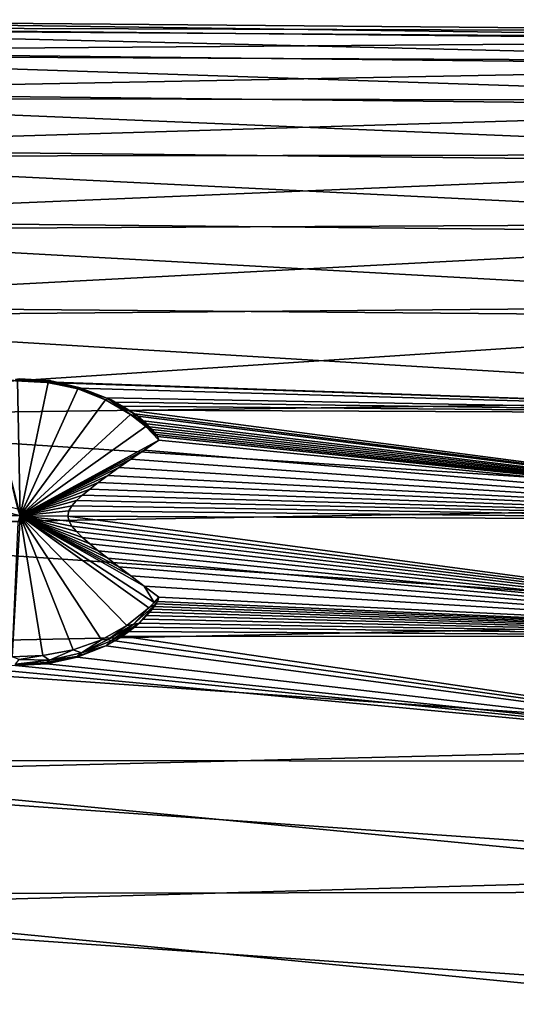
# Model space of a CAD drawing. Header units: metres. Extents: x -22 to 80, y -171 to 22.
# Tile 76 of 77: x 62 to 71, y 3 to 21. Entities that reach past the tile are written whole.
import ezdxf

# ---------------------------------------------------------------- set-up
doc = ezdxf.new("R2010")
doc.units = ezdxf.units.M
doc.layers.add('solid_12421142', color=7, linetype='CONTINUOUS')

msp = doc.modelspace()

# ---------------------------------------------------------------- linework, layer by layer
at = {"layer": 'solid_12421142'}
for points in [[(54.104362, 20.995007, 68.15773), (78.66349, 20.655359, 70.284187), (78.690147, 20.780195, 67.812393)], [(54.104362, 20.860704, 65.623825), (54.104362, 20.995007, 68.15773), (78.690147, 20.780195, 67.812393)], [(54.104362, 20.995007, 68.15773), (54.104362, 20.822647, 70.689331), (78.66349, 20.655359, 70.284187)], [(54.104362, 20.860704, 65.623825), (78.690147, 20.780195, 67.812393), (78.719467, 20.61067, 65.346458)], [(54.104362, 20.421703, 63.12463), (54.104362, 20.860704, 65.623825), (78.719467, 20.61067, 65.346458)], [(54.104362, 20.822647, 70.689331), (78.640213, 20.237101, 72.725418), (78.66349, 20.655359, 70.284187)], [(54.104362, 20.822647, 70.689331), (54.104362, 20.346146, 73.181648), (78.640213, 20.237101, 72.725418)], [(54.104362, 20.421703, 63.12463), (78.719467, 20.61067, 65.346458), (78.749031, 20.152344, 62.929161)], [(54.104362, 19.684414, 60.696644), (54.104362, 20.421703, 63.12463), (78.749031, 20.152344, 62.929161)], [(54.104362, 20.346146, 73.181648), (78.622459, 19.532137, 75.097313), (78.640213, 20.237101, 72.725418)], [(54.104362, 20.346146, 73.181648), (54.104362, 19.57246, 75.598282), (78.622459, 19.532137, 75.097313)], [(54.104362, 19.684414, 60.696644), (78.749031, 20.152344, 62.929161), (78.777611, 19.411459, 60.582775)], [(54.104362, 18.659609, 58.375336), (54.104362, 19.684414, 60.696644), (78.777611, 19.411459, 60.582775)], [(54.104362, 19.57246, 75.598282), (78.610596, 18.551039, 77.366936), (78.622459, 19.532137, 75.097313)], [(54.104362, 19.57246, 75.598282), (54.104362, 18.512894, 77.903938), (78.610596, 18.551039, 77.366936)], [(54.104362, 18.659609, 58.375336), (78.777611, 19.411459, 60.582775), (78.803917, 18.39266, 58.329403)], [(54.104362, 17.362253, 56.194607), (54.104362, 18.659609, 58.375336), (78.803917, 18.39266, 58.329403)], [(54.104362, 18.512894, 77.903938), (78.605698, 17.308304, 79.502388), (78.610596, 18.551039, 77.366936)], [(54.104362, 18.512894, 77.903938), (54.104362, 17.182919, 80.064926), (78.605698, 17.308304, 79.502388)], [(54.104362, 17.362253, 56.194607), (78.803917, 18.39266, 58.329403), (78.825806, 17.113037, 56.212444)], [(54.104362, 15.811299, 54.186314), (54.104362, 17.362253, 56.194607), (78.825806, 17.113037, 56.212444)], [(54.104362, 17.182919, 80.064926), (78.607712, 15.821156, 81.474892), (78.605698, 17.308304, 79.502388)], [(54.104362, 17.182919, 80.064926), (54.104362, 15.601966, 82.04969), (78.607712, 15.821156, 81.474892)], [(54.104362, 15.811299, 54.186314), (78.825806, 17.113037, 56.212444), (78.842667, 15.591793, 54.263466)], [(54.104362, 15.601966, 82.04969), (78.616852, 14.110256, 83.257095), (78.607712, 15.821156, 81.474892)], [(61.519165, 14.4484, 52.855595), (54.104362, 15.811299, 54.186314), (78.842667, 15.591793, 54.263466)], [(54.104362, 15.601966, 82.04969), (54.104362, 13.793124, 83.829239), (78.616852, 14.110256, 83.257095)], [(61.519165, 14.4484, 52.855595), (78.842667, 15.591793, 54.263466), (78.852852, 13.85198, 52.510799)], [(60.997173, 14.405343, 52.650597), (61.551586, 14.454214, 52.684818), (61.60001, 12.005061, 50.854996)], [(61.519096, 14.473302, 52.820026), (62.132198, 14.454415, 52.747948), (61.585278, 14.484479, 52.724693)], [(62.085068, 14.443377, 52.799072), (62.132198, 14.454415, 52.747948), (61.519096, 14.473302, 52.820026)], [(61.519096, 14.473302, 52.820026), (61.519165, 14.4484, 52.855595), (62.08379, 14.418972, 52.834274)], [(61.519096, 14.473302, 52.820026), (62.08379, 14.418972, 52.834274), (62.085068, 14.443377, 52.799072)], [(61.585278, 14.484479, 52.724693), (62.107609, 14.419755, 52.660686), (61.551586, 14.454214, 52.684818)], [(61.551586, 14.454214, 52.684818), (62.107609, 14.419755, 52.660686), (61.60001, 12.005061, 50.854996)], [(61.585278, 14.484479, 52.724693), (62.132198, 14.454415, 52.747948), (62.107609, 14.419755, 52.660686)], [(62.085068, 14.443377, 52.799072), (62.635311, 14.330803, 52.720249), (62.132198, 14.454415, 52.747948)], [(62.132198, 14.454415, 52.747948), (62.646732, 14.303113, 52.579014), (62.107609, 14.419755, 52.660686)], [(62.635311, 14.330803, 52.720249), (62.690128, 14.322512, 52.611282), (62.132198, 14.454415, 52.747948)], [(62.132198, 14.454415, 52.747948), (62.690128, 14.322512, 52.611282), (62.646732, 14.303113, 52.579014)], [(60.997173, 14.405343, 52.650597), (61.60001, 12.005061, 50.854996), (61.561638, 12.129462, 50.942368)], [(62.08379, 14.418972, 52.834274), (61.519165, 14.4484, 52.855595), (78.852852, 13.85198, 52.510799)], [(62.107609, 14.419755, 52.660686), (62.646732, 14.303113, 52.579014), (61.60001, 12.005061, 50.854996)], [(62.646732, 14.303113, 52.579014), (63.151012, 14.108172, 52.442516), (61.60001, 12.005061, 50.854996)], [(62.085068, 14.443377, 52.799072), (62.08379, 14.418972, 52.834274), (62.634098, 14.314876, 52.743729)], [(62.634098, 14.314876, 52.743729), (62.08379, 14.418972, 52.834274), (78.852852, 13.85198, 52.510799)], [(62.085068, 14.443377, 52.799072), (62.634098, 14.314876, 52.743729), (62.635311, 14.330803, 52.720249)], [(62.635311, 14.330803, 52.720249), (62.634098, 14.314876, 52.743729), (63.151997, 14.139229, 52.586109)], [(63.151997, 14.139229, 52.586109), (62.634098, 14.314876, 52.743729), (78.852852, 13.85198, 52.510799)], [(62.635311, 14.330803, 52.720249), (63.151997, 14.139229, 52.586109), (62.690128, 14.322512, 52.611282)], [(62.690128, 14.322512, 52.611282), (63.151012, 14.108172, 52.442516), (62.646732, 14.303113, 52.579014)], [(62.690128, 14.322512, 52.611282), (63.252251, 14.10643, 52.504284), (63.197598, 14.121794, 52.470737)], [(62.690128, 14.322512, 52.611282), (63.197598, 14.121794, 52.470737), (63.151012, 14.108172, 52.442516)], [(62.690128, 14.322512, 52.611282), (63.151997, 14.139229, 52.586109), (63.252251, 14.10643, 52.504284)], [(54.104362, 13.793124, 83.829239), (78.632225, 12.199181, 84.824173), (78.616852, 14.110256, 83.257095)], [(63.151012, 14.108172, 52.442516), (63.603657, 13.841422, 52.255733), (61.60001, 12.005061, 50.854996)], [(63.197598, 14.121794, 52.470737), (63.603657, 13.841422, 52.255733), (63.151012, 14.108172, 52.442516)], [(63.315083, 14.064132, 52.519478), (63.151997, 14.139229, 52.586109), (78.852852, 13.85198, 52.510799)], [(63.252251, 14.10643, 52.504284), (63.151997, 14.139229, 52.586109), (63.315083, 14.064132, 52.519478)], [(63.252251, 14.10643, 52.504284), (63.603657, 13.841422, 52.255733), (63.197598, 14.121794, 52.470737)], [(63.252251, 14.10643, 52.504284), (63.315083, 14.064132, 52.519478), (63.454056, 13.990161, 52.454227)], [(63.252251, 14.10643, 52.504284), (63.454056, 13.990161, 52.454227), (63.572433, 13.918665, 52.391567)], [(63.252251, 14.10643, 52.504284), (63.572433, 13.918665, 52.391567), (63.673412, 13.850405, 52.332142)], [(63.252251, 14.10643, 52.504284), (63.673412, 13.850405, 52.332142), (63.732105, 13.807079, 52.294628)], [(63.252251, 14.10643, 52.504284), (63.732105, 13.807079, 52.294628), (63.603657, 13.841422, 52.255733)], [(61.60001, 12.005061, 50.854996), (54.104362, 12.042581, 50.801411), (54.104362, 14.029399, 52.379784)], [(61.561638, 12.129462, 50.942368), (61.60001, 12.005061, 50.854996), (54.104362, 14.029399, 52.379784)], [(63.454056, 13.990161, 52.454227), (63.315083, 14.064132, 52.519478), (78.852852, 13.85198, 52.510799)], [(63.572433, 13.918665, 52.391567), (63.454056, 13.990161, 52.454227), (78.852852, 13.85198, 52.510799)], [(63.572433, 13.918665, 52.391567), (78.852852, 13.85198, 52.510799), (78.856544, 11.918683, 50.978355)], [(63.673412, 13.850405, 52.332142), (63.572433, 13.918665, 52.391567), (78.856544, 11.918683, 50.978355)], [(54.104362, 13.793124, 83.829239), (54.104362, 11.782815, 85.377586), (78.632225, 12.199181, 84.824173)], [(63.603657, 13.841422, 52.255733), (63.877556, 13.620378, 52.10096), (61.60001, 12.005061, 50.854996)], [(63.603657, 13.841422, 52.255733), (63.732105, 13.807079, 52.294628), (63.832932, 13.725241, 52.224224)], [(63.603657, 13.841422, 52.255733), (63.832932, 13.725241, 52.224224), (63.895615, 13.668645, 52.175884)], [(63.603657, 13.841422, 52.255733), (63.895615, 13.668645, 52.175884), (63.949051, 13.616011, 52.131187)], [(63.603657, 13.841422, 52.255733), (63.949051, 13.616011, 52.131187), (63.994484, 13.567213, 52.08997)], [(63.603657, 13.841422, 52.255733), (63.994484, 13.567213, 52.08997), (64.032921, 13.522067, 52.052021)], [(63.603657, 13.841422, 52.255733), (64.032921, 13.522067, 52.052021), (63.877556, 13.620378, 52.10096)], [(63.732105, 13.807079, 52.294628), (63.673412, 13.850405, 52.332142), (78.856544, 11.918683, 50.978355)], [(63.832932, 13.725241, 52.224224), (63.732105, 13.807079, 52.294628), (78.856544, 11.918683, 50.978355)], [(63.877556, 13.620378, 52.10096), (64.115402, 13.372913, 51.927681), (61.60001, 12.005061, 50.854996)], [(63.895615, 13.668645, 52.175884), (63.832932, 13.725241, 52.224224), (78.856544, 11.918683, 50.978355)], [(63.877556, 13.620378, 52.10096), (64.032921, 13.522067, 52.052021), (64.065086, 13.48035, 52.017109)], [(63.877556, 13.620378, 52.10096), (64.065086, 13.48035, 52.017109), (64.091316, 13.441814, 51.984985)], [(63.877556, 13.620378, 52.10096), (64.091316, 13.441814, 51.984985), (64.115402, 13.372913, 51.927681)], [(63.949051, 13.616011, 52.131187), (63.895615, 13.668645, 52.175884), (78.856544, 11.918683, 50.978355)], [(63.994484, 13.567213, 52.08997), (63.949051, 13.616011, 52.131187), (78.856544, 11.918683, 50.978355)], [(64.032921, 13.522067, 52.052021), (63.994484, 13.567213, 52.08997), (78.856544, 11.918683, 50.978355)], [(64.065086, 13.48035, 52.017109), (64.032921, 13.522067, 52.052021), (78.856544, 11.918683, 50.978355)], [(64.091316, 13.441814, 51.984985), (64.065086, 13.48035, 52.017109), (78.856544, 11.918683, 50.978355)], [(64.115402, 13.372913, 51.927681), (64.091316, 13.441814, 51.984985), (78.856544, 11.918683, 50.978355)], [(63.84898, 13.194127, 51.777592), (61.60001, 12.005061, 50.854996), (64.115402, 13.372913, 51.927681)], [(63.84898, 13.194127, 51.777592), (64.115402, 13.372913, 51.927681), (78.856544, 11.918683, 50.978355)], [(63.607059, 13.028957, 51.641945), (61.60001, 12.005061, 50.854996), (63.84898, 13.194127, 51.777592)], [(63.388432, 12.876679, 51.519386), (61.60001, 12.005061, 50.854996), (63.607059, 13.028957, 51.641945)], [(63.388432, 12.876679, 51.519386), (63.607059, 13.028957, 51.641945), (78.856544, 11.918683, 50.978355)], [(63.607059, 13.028957, 51.641945), (63.84898, 13.194127, 51.777592), (78.856544, 11.918683, 50.978355)], [(63.192169, 12.736551, 51.408691), (61.60001, 12.005061, 50.854996), (63.388432, 12.876679, 51.519386)], [(63.192169, 12.736551, 51.408691), (63.388432, 12.876679, 51.519386), (78.856544, 11.918683, 50.978355)], [(63.017719, 12.607836, 51.308765), (61.60001, 12.005061, 50.854996), (63.192169, 12.736551, 51.408691)], [(63.017719, 12.607836, 51.308765), (63.192169, 12.736551, 51.408691), (78.856544, 11.918683, 50.978355)], [(62.865032, 12.489799, 51.218594), (61.60001, 12.005061, 50.854996), (63.017719, 12.607836, 51.308765)], [(62.865032, 12.489799, 51.218594), (63.017719, 12.607836, 51.308765), (78.856544, 11.918683, 50.978355)], [(62.733963, 12.381112, 51.136829), (61.60001, 12.005061, 50.854996), (62.865032, 12.489799, 51.218594)], [(62.625172, 12.280035, 51.061909), (61.60001, 12.005061, 50.854996), (62.733963, 12.381112, 51.136829)], [(62.625172, 12.280035, 51.061909), (62.733963, 12.381112, 51.136829), (78.856544, 11.918683, 50.978355)], [(62.733963, 12.381112, 51.136829), (62.865032, 12.489799, 51.218594), (78.856544, 11.918683, 50.978355)], [(54.104362, 11.782815, 85.377586), (78.653374, 10.115215, 86.153442), (78.632225, 12.199181, 84.824173)], [(62.541039, 12.18457, 50.992203), (61.60001, 12.005061, 50.854996), (62.625172, 12.280035, 51.061909)], [(62.486507, 12.093286, 50.92659), (61.60001, 12.005061, 50.854996), (62.541039, 12.18457, 50.992203)], [(62.486507, 12.093286, 50.92659), (62.541039, 12.18457, 50.992203), (78.856544, 11.918683, 50.978355)], [(62.541039, 12.18457, 50.992203), (62.625172, 12.280035, 51.061909), (78.856544, 11.918683, 50.978355)], [(61.60001, 12.005061, 50.854996), (61.56778, 11.889362, 50.77422), (54.104362, 12.042581, 50.801411)], [(61.456234, 9.45039, 49.181103), (61.56778, 11.889362, 50.77422), (61.60001, 12.005061, 50.854996)], [(62.015167, 9.470825, 49.195412), (61.456234, 9.45039, 49.181103), (61.60001, 12.005061, 50.854996)], [(62.486507, 12.093286, 50.92659), (62.466732, 12.000723, 50.861191), (61.60001, 12.005061, 50.854996)], [(61.60001, 12.005061, 50.854996), (62.466732, 12.000723, 50.861191), (62.486832, 11.906738, 50.795979)], [(61.60001, 12.005061, 50.854996), (62.486832, 11.906738, 50.795979), (62.540882, 11.814934, 50.733376)], [(61.60001, 12.005061, 50.854996), (62.540882, 11.814934, 50.733376), (62.624218, 11.71758, 50.668037)], [(61.60001, 12.005061, 50.854996), (62.624218, 11.71758, 50.668037), (62.733067, 11.612426, 50.598553)], [(61.60001, 12.005061, 50.854996), (62.733067, 11.612426, 50.598553), (62.864773, 11.497819, 50.523991)], [(61.60001, 12.005061, 50.854996), (62.864773, 11.497819, 50.523991), (63.018074, 11.372212, 50.443588)], [(61.60001, 12.005061, 50.854996), (63.018074, 11.372212, 50.443588), (63.192616, 11.234223, 50.356777)], [(61.60001, 12.005061, 50.854996), (63.192616, 11.234223, 50.356777), (63.388664, 11.082452, 50.263069)], [(61.60001, 12.005061, 50.854996), (63.388664, 11.082452, 50.263069), (63.606991, 10.915432, 50.162029)], [(61.60001, 12.005061, 50.854996), (63.606991, 10.915432, 50.162029), (63.848782, 10.731569, 50.053276)], [(64.028099, 10.430802, 49.867592), (61.60001, 12.005061, 50.854996), (63.848782, 10.731569, 50.053276)], [(62.560184, 9.574386, 49.267925), (62.015167, 9.470825, 49.195412), (61.60001, 12.005061, 50.854996)], [(63.073025, 9.757599, 49.39621), (62.560184, 9.574386, 49.267925), (61.60001, 12.005061, 50.854996)], [(63.536495, 10.014326, 49.575974), (63.073025, 9.757599, 49.39621), (61.60001, 12.005061, 50.854996)], [(63.935066, 10.335961, 49.801186), (63.536495, 10.014326, 49.575974), (61.60001, 12.005061, 50.854996)], [(64.028099, 10.430802, 49.867592), (63.935066, 10.335961, 49.801186), (61.60001, 12.005061, 50.854996)], [(62.486507, 12.093286, 50.92659), (78.856544, 11.918683, 50.978355), (62.466732, 12.000723, 50.861191)], [(62.466732, 12.000723, 50.861191), (78.856544, 11.918683, 50.978355), (78.852837, 9.811019, 49.682343)], [(62.486832, 11.906738, 50.795979), (62.466732, 12.000723, 50.861191), (78.852837, 9.811019, 49.682343)], [(54.104362, 11.782815, 85.377586), (54.104362, 9.600402, 86.672104), (78.653374, 10.115215, 86.153442)], [(62.540882, 11.814934, 50.733376), (62.486832, 11.906738, 50.795979), (78.852837, 9.811019, 49.682343)], [(62.624218, 11.71758, 50.668037), (62.540882, 11.814934, 50.733376), (78.852837, 9.811019, 49.682343)], [(62.733067, 11.612426, 50.598553), (62.624218, 11.71758, 50.668037), (78.852837, 9.811019, 49.682343)], [(62.864773, 11.497819, 50.523991), (62.733067, 11.612426, 50.598553), (78.852837, 9.811019, 49.682343)], [(63.018074, 11.372212, 50.443588), (62.864773, 11.497819, 50.523991), (78.852837, 9.811019, 49.682343)], [(63.192616, 11.234223, 50.356777), (63.018074, 11.372212, 50.443588), (78.852837, 9.811019, 49.682343)], [(63.388664, 11.082452, 50.263069), (63.192616, 11.234223, 50.356777), (78.852837, 9.811019, 49.682343)], [(63.606991, 10.915432, 50.162029), (63.388664, 11.082452, 50.263069), (78.852837, 9.811019, 49.682343)], [(63.848782, 10.731569, 50.053276), (63.606991, 10.915432, 50.162029), (78.852837, 9.811019, 49.682343)], [(64.115402, 10.529233, 49.936516), (63.848782, 10.731569, 50.053276), (78.852837, 9.811019, 49.682343)], [(64.028099, 10.430802, 49.867592), (63.848782, 10.731569, 50.053276), (64.115402, 10.529233, 49.936516)], [(64.028099, 10.430802, 49.867592), (64.115402, 10.529233, 49.936516), (64.065048, 10.408392, 49.866108)], [(64.065048, 10.408392, 49.866108), (64.115402, 10.529233, 49.936516), (64.09127, 10.451728, 49.891315)], [(64.09127, 10.451728, 49.891315), (64.115402, 10.529233, 49.936516), (78.852837, 9.811019, 49.682343)], [(63.652393, 10.035375, 49.609398), (64.065048, 10.408392, 49.866108), (63.760246, 10.061084, 49.668102)], [(63.652393, 10.035375, 49.609398), (63.935066, 10.335961, 49.801186), (64.065048, 10.408392, 49.866108)], [(63.760246, 10.061084, 49.668102), (64.065048, 10.408392, 49.866108), (63.833584, 10.130719, 49.707226)], [(63.833584, 10.130719, 49.707226), (64.065048, 10.408392, 49.866108), (63.896145, 10.195423, 49.743835)], [(63.896145, 10.195423, 49.743835), (64.065048, 10.408392, 49.866108), (63.949448, 10.255316, 49.777946)], [(64.028099, 10.430802, 49.867592), (64.065048, 10.408392, 49.866108), (63.935066, 10.335961, 49.801186)], [(63.949448, 10.255316, 49.777946), (64.065048, 10.408392, 49.866108), (63.994709, 10.310564, 49.809605)], [(63.994709, 10.310564, 49.809605), (64.065048, 10.408392, 49.866108), (64.032959, 10.361427, 49.838913)], [(63.994709, 10.310564, 49.809605), (64.032959, 10.361427, 49.838913), (78.852837, 9.811019, 49.682343)], [(64.032959, 10.361427, 49.838913), (64.065048, 10.408392, 49.866108), (78.852837, 9.811019, 49.682343)], [(64.065048, 10.408392, 49.866108), (64.09127, 10.451728, 49.891315), (78.852837, 9.811019, 49.682343)], [(63.652393, 10.035375, 49.609398), (63.536495, 10.014326, 49.575974), (63.935066, 10.335961, 49.801186)], [(63.833584, 10.130719, 49.707226), (63.896145, 10.195423, 49.743835), (78.852837, 9.811019, 49.682343)], [(63.896145, 10.195423, 49.743835), (63.949448, 10.255316, 49.777946), (78.852837, 9.811019, 49.682343)], [(63.949448, 10.255316, 49.777946), (63.994709, 10.310564, 49.809605), (78.852837, 9.811019, 49.682343)], [(54.104362, 9.600402, 86.672104), (78.678719, 7.892412, 87.224091), (78.653374, 10.115215, 86.153442)], [(63.197598, 9.762794, 49.418533), (63.073025, 9.757599, 49.39621), (63.536495, 10.014326, 49.575974)], [(63.652393, 10.035375, 49.609398), (63.197598, 9.762794, 49.418533), (63.536495, 10.014326, 49.575974)], [(63.252239, 9.736521, 49.444443), (63.197598, 9.762794, 49.418533), (63.652393, 10.035375, 49.609398)], [(63.252239, 9.736521, 49.444443), (63.760246, 10.061084, 49.668102), (63.315575, 9.737001, 49.489544)], [(63.252239, 9.736521, 49.444443), (63.652393, 10.035375, 49.609398), (63.760246, 10.061084, 49.668102)], [(63.315575, 9.737001, 49.489544), (63.760246, 10.061084, 49.668102), (63.454758, 9.823797, 49.536839)], [(63.454758, 9.823797, 49.536839), (63.760246, 10.061084, 49.668102), (63.573254, 9.907274, 49.582672)], [(63.573254, 9.907274, 49.582672), (63.760246, 10.061084, 49.668102), (63.674229, 9.986529, 49.62653)], [(63.674229, 9.986529, 49.62653), (63.760246, 10.061084, 49.668102), (78.852837, 9.811019, 49.682343)], [(63.760246, 10.061084, 49.668102), (63.833584, 10.130719, 49.707226), (78.852837, 9.811019, 49.682343)], [(78.84256, 7.558324, 48.643654), (54.104362, 7.572838, 48.417679), (54.104362, 9.879864, 49.474251)], [(61.519165, 9.289441, 49.243256), (78.84256, 7.558324, 48.643654), (54.104362, 9.879864, 49.474251)], [(63.315575, 9.737001, 49.489544), (63.454758, 9.823797, 49.536839), (78.84256, 7.558324, 48.643654)], [(63.454758, 9.823797, 49.536839), (63.573254, 9.907274, 49.582672), (78.852837, 9.811019, 49.682343)], [(63.454758, 9.823797, 49.536839), (78.852837, 9.811019, 49.682343), (78.84256, 7.558324, 48.643654)], [(63.573254, 9.907274, 49.582672), (63.674229, 9.986529, 49.62653), (78.852837, 9.811019, 49.682343)], [(62.712681, 9.518338, 49.291668), (62.560184, 9.574386, 49.267925), (63.073025, 9.757599, 49.39621)], [(62.634094, 9.440228, 49.330463), (63.151997, 9.648419, 49.441608), (78.84256, 7.558324, 48.643654)], [(62.635311, 9.456846, 49.307468), (63.151997, 9.648419, 49.441608), (62.634094, 9.440228, 49.330463)], [(62.635311, 9.456846, 49.307468), (62.712681, 9.518338, 49.291668), (63.151997, 9.648419, 49.441608)], [(63.252239, 9.736521, 49.444443), (62.712681, 9.518338, 49.291668), (63.197598, 9.762794, 49.418533)], [(63.197598, 9.762794, 49.418533), (62.712681, 9.518338, 49.291668), (63.073025, 9.757599, 49.39621)], [(63.252239, 9.736521, 49.444443), (63.151997, 9.648419, 49.441608), (62.712681, 9.518338, 49.291668)], [(63.151997, 9.648419, 49.441608), (63.315575, 9.737001, 49.489544), (78.84256, 7.558324, 48.643654)], [(63.252239, 9.736521, 49.444443), (63.315575, 9.737001, 49.489544), (63.151997, 9.648419, 49.441608)], [(54.104362, 9.600402, 86.672104), (54.104362, 7.277761, 87.693893), (78.678719, 7.892412, 87.224091)], [(61.585262, 9.400109, 49.164581), (61.456234, 9.45039, 49.181103), (62.015167, 9.470825, 49.195412)], [(62.132195, 9.388539, 49.200783), (61.585262, 9.400109, 49.164581), (62.015167, 9.470825, 49.195412)], [(62.132195, 9.388539, 49.200783), (62.015167, 9.470825, 49.195412), (62.560184, 9.574386, 49.267925)], [(62.712681, 9.518338, 49.291668), (62.132195, 9.388539, 49.200783), (62.560184, 9.574386, 49.267925)], [(62.635311, 9.456846, 49.307468), (62.132195, 9.388539, 49.200783), (62.712681, 9.518338, 49.291668)], [(62.132195, 9.388539, 49.200783), (61.519096, 9.314346, 49.207687), (61.585262, 9.400109, 49.164581)], [(62.085068, 9.344273, 49.228642), (61.519096, 9.314346, 49.207687), (62.132195, 9.388539, 49.200783)], [(62.085068, 9.344273, 49.228642), (61.519165, 9.289441, 49.243256), (61.519096, 9.314346, 49.207687)], [(62.085068, 9.344273, 49.228642), (62.083786, 9.319543, 49.263615), (61.519165, 9.289441, 49.243256)], [(61.519165, 9.289441, 49.243256), (62.083786, 9.319543, 49.263615), (78.84256, 7.558324, 48.643654)], [(62.083786, 9.319543, 49.263615), (62.634094, 9.440228, 49.330463), (78.84256, 7.558324, 48.643654)], [(62.085068, 9.344273, 49.228642), (62.634094, 9.440228, 49.330463), (62.083786, 9.319543, 49.263615)], [(62.635311, 9.456846, 49.307468), (62.085068, 9.344273, 49.228642), (62.132195, 9.388539, 49.200783)], [(62.635311, 9.456846, 49.307468), (62.634094, 9.440228, 49.330463), (62.085068, 9.344273, 49.228642)], [(54.104362, 7.277761, 87.693893), (78.706985, 5.553799, 88.025009), (78.678719, 7.892412, 87.224091)], [(78.825539, 5.191145, 47.879002), (54.104362, 5.155201, 47.647137), (54.104362, 7.572838, 48.417679)], [(78.84256, 7.558324, 48.643654), (78.825539, 5.191145, 47.879002), (54.104362, 7.572838, 48.417679)], [(54.104362, 7.277761, 87.693893), (54.104362, 4.84882, 88.428024), (78.706985, 5.553799, 88.025009)], [(54.104362, 4.84882, 88.428024), (78.737106, 3.121114, 88.544907), (78.706985, 5.553799, 88.025009)], [(78.825539, 5.191145, 47.879002), (78.803436, 2.748093, 47.402462), (54.104362, 5.155201, 47.647137)], [(78.803436, 2.748093, 47.402462), (54.104362, 2.662265, 47.173874), (54.104362, 5.155201, 47.647137)], [(54.104362, 4.84882, 88.428024), (54.104362, 2.349055, 88.863777), (78.737106, 3.121114, 88.544907)]]:
    msp.add_3dface(points, dxfattribs=at)

doc.saveas('drawing.dxf')
